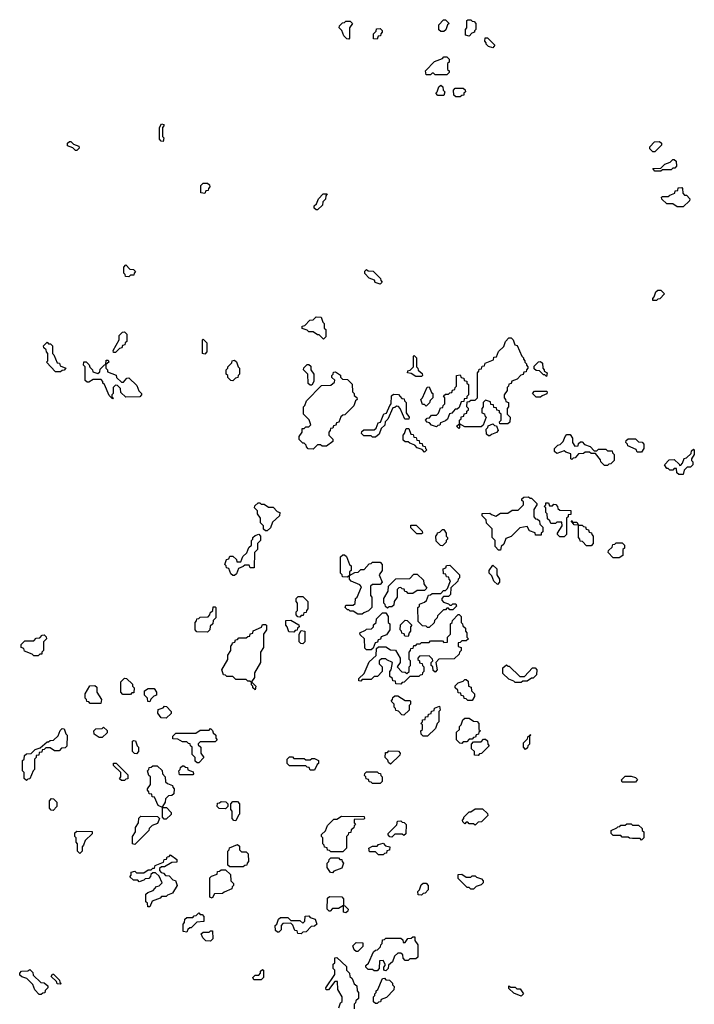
# Model space of a CAD drawing. Extents: x 2776963 to 2884430, y 684484 to 829250.
# Tile 100 of 256: x 2862280 to 2866820, y 763895 to 770520. Entities that reach past the tile are written whole.
import ezdxf

# ---------------------------------------------------------------- set-up
doc = ezdxf.new("R2010")
doc.units = 0

msp = doc.modelspace()

# ---------------------------------------------------------------- linework, layer by layer
at = {"layer": '0CON20XD'}
for points in [[(2864495, 770390), (2864481.7, 770391.7), (2864461.7, 770411.7), (2864448.3, 770448.3), (2864430, 770465), (2864431.7, 770478.3), (2864451.7, 770498.3), (2864465, 770500), (2864475, 770510), (2864505, 770510), (2864520, 770495), (2864500, 770465), (2864500, 770395), (2864495, 770390)], [(2865135, 770440), (2865115, 770440), (2865101.7, 770451.7), (2865100, 770485), (2865131.7, 770518.3), (2865145, 770520), (2865170, 770495), (2865160, 770485), (2865148.3, 770451.7), (2865135, 770440)], [(2865305, 770410), (2865280, 770415), (2865280, 770455), (2865290, 770465), (2865290, 770515), (2865295, 770520), (2865315, 770520), (2865325, 770510), (2865338.3, 770508.3), (2865350, 770495), (2865350, 770455), (2865340, 770445), (2865340, 770435), (2865321.7, 770428.3), (2865305, 770410)], [(2864685, 770390), (2864661.7, 770391.7), (2864660, 770425), (2864678.3, 770441.7), (2864681.7, 770458.3), (2864705, 770460), (2864718.3, 770448.3), (2864720, 770435), (2864710, 770425), (2864708.3, 770411.7), (2864691.7, 770408.3), (2864685, 770390)], [(2865465, 770330), (2865435, 770340), (2865420, 770355), (2865420, 770365), (2865410, 770375), (2865411.7, 770398.3), (2865428.3, 770398.3), (2865478.3, 770348.3), (2865465, 770330)], [(2865155, 770150), (2865075, 770150), (2865065, 770160), (2865055, 770160), (2865045, 770150), (2865015, 770150), (2865010, 770175), (2865071.7, 770238.3), (2865125, 770260), (2865135, 770270), (2865155, 770270), (2865170, 770255), (2865170, 770235), (2865160, 770225), (2865160, 770185), (2865170, 770175), (2865170, 770165), (2865155, 770150)], [(2865135, 770010), (2865095, 770010), (2865080, 770025), (2865090, 770035), (2865101.7, 770068.3), (2865115, 770080), (2865128.3, 770068.3), (2865130, 770045), (2865140, 770035), (2865135, 770010)], [(2865245, 770000), (2865215, 770000), (2865201.7, 770011.7), (2865200, 770045), (2865211.7, 770058.3), (2865265, 770060), (2865278.3, 770048.3), (2865280, 770035), (2865270, 770025), (2865268.3, 770011.7), (2865255, 770010), (2865245, 770000)], [(2863245, 769700), (2863231.7, 769701.7), (2863220, 769715), (2863220, 769795), (2863235, 769820), (2863250, 769815), (2863250, 769805), (2863240, 769795), (2863240, 769735), (2863250, 769725), (2863245, 769700)], [(2862665, 769640), (2862655, 769640), (2862638.3, 769658.3), (2862601.7, 769671.7), (2862601.7, 769688.3), (2862615, 769700), (2862625, 769700), (2862641.7, 769681.7), (2862678.3, 769668.3), (2862680, 769655), (2862665, 769640)], [(2866555, 769630), (2866541.7, 769631.7), (2866521.7, 769651.7), (2866520, 769665), (2866551.7, 769698.3), (2866585, 769700), (2866598.3, 769688.3), (2866600, 769675), (2866555, 769630)], [(2866595, 769500), (2866555, 769500), (2866541.7, 769518.3), (2866595, 769520), (2866621.7, 769548.3), (2866658.3, 769561.7), (2866675, 769580), (2866685, 769580), (2866698.3, 769568.3), (2866700, 769535), (2866688.3, 769521.7), (2866675, 769520), (2866665, 769510), (2866605, 769510), (2866595, 769500)], [(2863525, 769350), (2863500, 769355), (2863500, 769405), (2863515, 769420), (2863545, 769420), (2863558.3, 769408.3), (2863560, 769395), (2863550, 769385), (2863548.3, 769371.7), (2863531.7, 769368.3), (2863525, 769350)], [(2866745, 769260), (2866705, 769260), (2866675, 769280), (2866635, 769280), (2866601.7, 769311.7), (2866600, 769325), (2866605, 769330), (2866645, 769330), (2866655, 769340), (2866688.3, 769351.7), (2866691.7, 769368.3), (2866708.3, 769371.7), (2866711.7, 769388.3), (2866735, 769390), (2866740, 769385), (2866741.7, 769351.7), (2866755, 769340), (2866768.3, 769338.3), (2866790, 769315), (2866788.3, 769301.7), (2866745, 769260)], [(2864285, 769240), (2864275, 769240), (2864261.7, 769251.7), (2864261.7, 769268.3), (2864278.3, 769281.7), (2864290, 769315), (2864321.7, 769348.3), (2864348.3, 769348.3), (2864340, 769335), (2864338.3, 769311.7), (2864320, 769295), (2864318.3, 769271.7), (2864285, 769240)], [(2863015, 768790), (2862991.7, 768791.7), (2862990, 768805), (2862980, 768815), (2862980, 768855), (2862995, 768870), (2863021.7, 768841.7), (2863045, 768840), (2863060, 768825), (2863050, 768815), (2863048.3, 768801.7), (2863025, 768800), (2863015, 768790)], [(2864705, 768740), (2864671.7, 768751.7), (2864668.3, 768768.3), (2864631.7, 768781.7), (2864601.7, 768811.7), (2864601.7, 768828.3), (2864615, 768840), (2864625, 768830), (2864658.3, 768828.3), (2864708.3, 768778.3), (2864710, 768765), (2864720, 768755), (2864705, 768740)], [(2866565, 768630), (2866541.7, 768631.7), (2866540, 768645), (2866550, 768655), (2866561.7, 768688.3), (2866575, 768700), (2866595, 768700), (2866620, 768675), (2866588.3, 768641.7), (2866575, 768640), (2866565, 768630)], [(2864325, 768370), (2864295, 768400), (2864285, 768400), (2864255, 768420), (2864225, 768420), (2864215, 768430), (2864181.7, 768441.7), (2864181.7, 768458.3), (2864198.3, 768461.7), (2864231.7, 768498.3), (2864255, 768500), (2864275, 768520), (2864308.3, 768518.3), (2864320, 768485), (2864330, 768475), (2864330, 768445), (2864340, 768435), (2864340, 768385), (2864325, 768370)], [(2862925, 768280), (2862911.7, 768281.7), (2862910, 768295), (2862950, 768365), (2862950, 768395), (2862971.7, 768418.3), (2862985, 768420), (2863000, 768405), (2863000, 768355), (2862990, 768345), (2862988.3, 768331.7), (2862971.7, 768328.3), (2862968.3, 768311.7), (2862951.7, 768308.3), (2862925, 768280)], [(2863525, 768270), (2863510, 768275), (2863510, 768365), (2863515, 768370), (2863540, 768345), (2863540, 768285), (2863525, 768270)], [(2865235, 767770), (2865220, 767785), (2865240, 767800), (2865240, 767825), (2865250, 767835), (2865251.7, 767848.3), (2865268.3, 767851.7), (2865271.7, 767868.3), (2865288.3, 767871.7), (2865290, 767885), (2865300, 767895), (2865300, 767905), (2865290, 767915), (2865291.7, 767948.3), (2865305, 767950), (2865315, 767960), (2865345, 767960), (2865360, 767975), (2865360, 768145), (2865370, 768155), (2865371.7, 768168.3), (2865388.3, 768171.7), (2865391.7, 768188.3), (2865408.3, 768191.7), (2865411.7, 768208.3), (2865468.3, 768231.7), (2865471.7, 768248.3), (2865488.3, 768251.7), (2865501.7, 768288.3), (2865538.3, 768321.7), (2865550, 768355), (2865571.7, 768378.3), (2865588.3, 768378.3), (2865600, 768365), (2865611.7, 768331.7), (2865628.3, 768328.3), (2865660, 768255), (2865670, 768245), (2865670, 768235), (2865680, 768225), (2865680, 768215), (2865690, 768205), (2865690, 768195), (2865700, 768185), (2865700, 768175), (2865690, 768165), (2865688.3, 768151.7), (2865671.7, 768148.3), (2865668.3, 768131.7), (2865651.7, 768128.3), (2865628.3, 768101.7), (2865591.7, 768088.3), (2865588.3, 768071.7), (2865571.7, 768068.3), (2865570, 768055), (2865560, 768045), (2865560, 768025), (2865540, 767995), (2865540, 767975), (2865550, 767965), (2865551.7, 767951.7), (2865570, 767945), (2865570, 767915), (2865560, 767905), (2865560, 767865), (2865580, 767845), (2865578.3, 767811.7), (2865565, 767800), (2865511.7, 767801.7), (2865510, 767815), (2865520, 767825), (2865520, 767865), (2865510, 767875), (2865508.3, 767888.3), (2865491.7, 767891.7), (2865488.3, 767908.3), (2865471.7, 767911.7), (2865468.3, 767928.3), (2865451.7, 767931.7), (2865448.3, 767948.3), (2865415, 767960), (2865400, 767945), (2865400, 767915), (2865390, 767905), (2865390, 767875), (2865408.3, 767868.3), (2865410, 767855), (2865420, 767845), (2865398.3, 767791.7), (2865385, 767780), (2865275, 767780), (2865240, 767800), (2865240, 767775), (2865235, 767770)], [(2862555, 768150), (2862521.7, 768151.7), (2862460, 768215), (2862470, 768225), (2862470, 768275), (2862460, 768285), (2862458.3, 768298.3), (2862441.7, 768311.7), (2862440, 768325), (2862465, 768350), (2862475, 768340), (2862488.3, 768338.3), (2862500, 768325), (2862500, 768275), (2862510, 768265), (2862531.7, 768211.7), (2862548.3, 768208.3), (2862551.7, 768191.7), (2862590, 768175), (2862578.3, 768161.7), (2862565, 768160), (2862555, 768150)], [(2864985, 768120), (2864945, 768120), (2864915, 768140), (2864890, 768145), (2864891.7, 768158.3), (2864908.3, 768161.7), (2864930, 768185), (2864930, 768255), (2864935, 768260), (2864950, 768245), (2864950, 768185), (2864960, 768175), (2864961.7, 768161.7), (2864988.3, 768138.3), (2864990, 768125), (2864985, 768120)], [(2862905, 767970), (2862881.7, 767991.7), (2862850, 768065), (2862840, 768075), (2862840, 768085), (2862828.3, 768098.3), (2862775, 768100), (2862745, 768080), (2862735, 768080), (2862721.7, 768091.7), (2862720, 768185), (2862710, 768195), (2862711.7, 768218.3), (2862728.3, 768218.3), (2862748.3, 768198.3), (2862751.7, 768181.7), (2862770, 768165), (2862771.7, 768151.7), (2862805, 768140), (2862818.3, 768151.7), (2862821.7, 768168.3), (2862851.7, 768198.3), (2862860, 768200), (2862861.7, 768228.3), (2862875, 768230), (2862880, 768215), (2862860, 768200), (2862860, 768175), (2862870, 768165), (2862871.7, 768151.7), (2862928.3, 768128.3), (2862931.7, 768111.7), (2862965, 768080), (2862978.3, 768081.7), (2863001.7, 768108.3), (2863015, 768110), (2863068.3, 768058.3), (2863081.7, 768021.7), (2863100, 768005), (2863100, 767995), (2863088.3, 767981.7), (2862995, 767980), (2862961.7, 768011.7), (2862958.3, 768038.3), (2862938.3, 768058.3), (2862925, 768060), (2862910, 768045), (2862910, 768005), (2862900, 767995), (2862900, 767980), (2862910, 767975), (2862905, 767970)], [(2863715, 768090), (2863701.7, 768091.7), (2863681.7, 768111.7), (2863680, 768125), (2863670, 768135), (2863670, 768165), (2863680, 768175), (2863680, 768185), (2863708.3, 768211.7), (2863710, 768225), (2863725, 768230), (2863738.3, 768218.3), (2863750, 768185), (2863760, 768175), (2863760, 768135), (2863750, 768125), (2863748.3, 768111.7), (2863731.7, 768108.3), (2863715, 768090)], [(2864245, 768060), (2864235, 768060), (2864221.7, 768071.7), (2864220, 768135), (2864190, 768165), (2864191.7, 768178.3), (2864215, 768200), (2864225, 768200), (2864238.3, 768188.3), (2864240, 768165), (2864260, 768135), (2864260, 768085), (2864245, 768060)], [(2865825, 768120), (2865815, 768130), (2865805, 768130), (2865778.3, 768158.3), (2865755, 768160), (2865741.7, 768171.7), (2865741.7, 768188.3), (2865771.7, 768218.3), (2865785, 768220), (2865798.3, 768208.3), (2865800, 768175), (2865810, 768165), (2865810, 768155), (2865830, 768145), (2865825, 768120)], [(2864255, 767630), (2864221.7, 767631.7), (2864210, 767645), (2864208.3, 767658.3), (2864195, 767670), (2864185, 767670), (2864160, 767695), (2864160, 767715), (2864180, 767745), (2864181.7, 767768.3), (2864195, 767770), (2864205, 767780), (2864225, 767780), (2864240, 767795), (2864228.3, 767828.3), (2864190, 767865), (2864190, 767915), (2864200, 767925), (2864210, 767955), (2864311.7, 768058.3), (2864375, 768060), (2864398.3, 768081.7), (2864400, 768095), (2864381.7, 768111.7), (2864380, 768125), (2864390, 768135), (2864391.7, 768148.3), (2864405, 768150), (2864438.3, 768128.3), (2864440, 768115), (2864451.7, 768101.7), (2864485, 768100), (2864518.3, 768068.3), (2864520, 768015), (2864530, 768005), (2864531.7, 767991.7), (2864548.3, 767978.3), (2864550, 767965), (2864540, 767955), (2864528.3, 767921.7), (2864468.3, 767861.7), (2864455, 767860), (2864441.7, 767848.3), (2864428.3, 767811.7), (2864411.7, 767808.3), (2864408.3, 767791.7), (2864391.7, 767788.3), (2864388.3, 767771.7), (2864371.7, 767768.3), (2864370, 767755), (2864360, 767745), (2864360, 767725), (2864388.3, 767698.3), (2864388.3, 767681.7), (2864345, 767650), (2864315, 767650), (2864305, 767660), (2864285, 767660), (2864255, 767630)], [(2865085, 767780), (2865051.7, 767791.7), (2865038.3, 767808.3), (2865021.7, 767811.7), (2865010, 767825), (2865021.7, 767838.3), (2865038.3, 767841.7), (2865051.7, 767858.3), (2865085, 767860), (2865098.3, 767871.7), (2865111.7, 767908.3), (2865128.3, 767911.7), (2865130, 767925), (2865140, 767935), (2865140, 767975), (2865131.7, 767988.3), (2865145, 768000), (2865165, 768000), (2865175, 768010), (2865188.3, 768011.7), (2865191.7, 768028.3), (2865208.3, 768031.7), (2865210, 768045), (2865220, 768055), (2865220, 768125), (2865245, 768130), (2865251.7, 768111.7), (2865268.3, 768108.3), (2865271.7, 768091.7), (2865288.3, 768088.3), (2865290, 768075), (2865300, 768065), (2865300, 767995), (2865290, 767985), (2865288.3, 767971.7), (2865271.7, 767968.3), (2865268.3, 767951.7), (2865251.7, 767948.3), (2865238.3, 767911.7), (2865225, 767900), (2865211.7, 767898.3), (2865188.3, 767871.7), (2865171.7, 767868.3), (2865158.3, 767831.7), (2865145, 767820), (2865111.7, 767808.3), (2865108.3, 767791.7), (2865095, 767790), (2865085, 767780)], [(2865015, 767920), (2865005, 767930), (2864991.7, 767931.7), (2864980, 767965), (2864990, 767975), (2865021.7, 768048.3), (2865035, 768050), (2865051.7, 768011.7), (2865060, 768005), (2865060, 767975), (2865041.7, 767958.3), (2865038.3, 767941.7), (2865015, 767920)], [(2864675, 767710), (2864655, 767710), (2864645, 767720), (2864595, 767720), (2864580, 767735), (2864581.7, 767748.3), (2864595, 767760), (2864665, 767760), (2864678.3, 767771.7), (2864691.7, 767808.3), (2864708.3, 767811.7), (2864731.7, 767868.3), (2864748.3, 767871.7), (2864770, 767925), (2864780, 767935), (2864781.7, 767988.3), (2864795, 768000), (2864828.3, 767998.3), (2864851.7, 767971.7), (2864868.3, 767968.3), (2864870, 767955), (2864880, 767945), (2864880, 767875), (2864900, 767845), (2864898.3, 767831.7), (2864871.7, 767831.7), (2864840, 767905), (2864828.3, 767918.3), (2864815, 767920), (2864805, 767910), (2864791.7, 767908.3), (2864758.3, 767831.7), (2864740, 767815), (2864738.3, 767791.7), (2864711.7, 767768.3), (2864698.3, 767731.7), (2864675, 767710)], [(2865785, 767980), (2865755, 767980), (2865730, 768005), (2865745, 768020), (2865825, 768020), (2865830, 768015), (2865828.3, 768001.7), (2865795, 767990), (2865785, 767980)], [(2865445, 767720), (2865435, 767720), (2865421.7, 767731.7), (2865420, 767765), (2865430, 767775), (2865431.7, 767788.3), (2865465, 767800), (2865475, 767790), (2865488.3, 767788.3), (2865500, 767755), (2865488.3, 767741.7), (2865455, 767730), (2865445, 767720)], [(2865005, 767610), (2864988.3, 767628.3), (2864955, 767640), (2864938.3, 767658.3), (2864905, 767670), (2864895, 767680), (2864875, 767680), (2864861.7, 767691.7), (2864860, 767725), (2864870, 767735), (2864881.7, 767768.3), (2864898.3, 767768.3), (2864911.7, 767731.7), (2864928.3, 767728.3), (2864931.7, 767711.7), (2864948.3, 767708.3), (2864951.7, 767691.7), (2864968.3, 767688.3), (2864971.7, 767671.7), (2864988.3, 767668.3), (2864991.7, 767651.7), (2865008.3, 767648.3), (2865010, 767635), (2865020, 767625), (2865005, 767610)], [(2866235, 767520), (2866215, 767520), (2866190, 767545), (2866188.3, 767558.3), (2866155, 767600), (2866125, 767600), (2866115, 767610), (2866085, 767610), (2866075, 767600), (2866041.7, 767598.3), (2866018.3, 767571.7), (2866005, 767570), (2865995, 767560), (2865990, 767565), (2865988.3, 767598.3), (2865955, 767610), (2865945, 767620), (2865895, 767600), (2865880, 767615), (2865880, 767635), (2865901.7, 767658.3), (2865918.3, 767661.7), (2865938.3, 767681.7), (2865950, 767715), (2865961.7, 767728.3), (2865985, 767730), (2866000, 767705), (2866000, 767675), (2866015, 767650), (2866038.3, 767651.7), (2866041.7, 767668.3), (2866055, 767680), (2866065, 767680), (2866081.7, 767661.7), (2866118.3, 767648.3), (2866145, 767620), (2866165, 767620), (2866175, 767630), (2866225, 767630), (2866235, 767620), (2866268.3, 767618.3), (2866270, 767605), (2866280, 767595), (2866280, 767555), (2866258.3, 767531.7), (2866245, 767530), (2866235, 767520)], [(2866465, 767610), (2866435, 767610), (2866428.3, 767628.3), (2866371.7, 767651.7), (2866370, 767665), (2866360, 767675), (2866361.7, 767688.3), (2866375, 767700), (2866425, 767700), (2866445, 767680), (2866468.3, 767678.3), (2866480, 767665), (2866480, 767635), (2866465, 767610)], [(2866745, 767460), (2866715, 767460), (2866701.7, 767471.7), (2866700, 767500), (2866685, 767500), (2866675, 767490), (2866655, 767490), (2866645, 767500), (2866635, 767500), (2866620, 767525), (2866651.7, 767558.3), (2866685, 767560), (2866718.3, 767528.3), (2866720, 767520), (2866728.3, 767521.7), (2866740, 767535), (2866751.7, 767568.3), (2866768.3, 767571.7), (2866798.3, 767601.7), (2866801.7, 767618.3), (2866815, 767630), (2866820, 767625), (2866820, 767595), (2866800, 767565), (2866800, 767555), (2866810, 767545), (2866810, 767525), (2866795, 767510), (2866771.7, 767508.3), (2866751.7, 767488.3), (2866745, 767460)], [(2865515, 766950), (2865501.7, 766951.7), (2865480, 766975), (2865480, 767015), (2865460, 767035), (2865460, 767095), (2865421.7, 767131.7), (2865420, 767155), (2865391.7, 767181.7), (2865391.7, 767198.3), (2865445, 767200), (2865455, 767190), (2865485, 767180), (2865515, 767200), (2865565, 767200), (2865595, 767220), (2865635, 767220), (2865670, 767255), (2865670, 767275), (2865660, 767285), (2865660, 767295), (2865671.7, 767308.3), (2865705, 767310), (2865715, 767300), (2865725, 767300), (2865760, 767265), (2865760, 767255), (2865740, 767225), (2865740, 767175), (2865751.7, 767161.7), (2865765, 767160), (2865778.3, 767148.3), (2865780, 767125), (2865800, 767105), (2865800, 767075), (2865790, 767065), (2865788.3, 767051.7), (2865751.7, 767051.7), (2865748.3, 767068.3), (2865711.7, 767081.7), (2865695, 767110), (2865645, 767100), (2865588.3, 767041.7), (2865551.7, 767028.3), (2865538.3, 766991.7), (2865520, 766975), (2865515, 766950)], [(2863945, 767080), (2863935, 767080), (2863921.7, 767091.7), (2863920, 767115), (2863900, 767135), (2863900, 767165), (2863880, 767195), (2863880, 767215), (2863860, 767235), (2863861.7, 767248.3), (2863885, 767270), (2863895, 767270), (2863905, 767260), (2863925, 767260), (2863955, 767240), (2863985, 767240), (2864011.7, 767211.7), (2864030, 767205), (2864028.3, 767181.7), (2863981.7, 767138.3), (2863968.3, 767101.7), (2863945, 767080)], [(2865945, 767040), (2865915, 767040), (2865900, 767055), (2865900, 767065), (2865930, 767115), (2865928.3, 767138.3), (2865895, 767140), (2865885, 767130), (2865855, 767130), (2865848.3, 767148.3), (2865831.7, 767161.7), (2865830, 767195), (2865820, 767205), (2865820, 767235), (2865810, 767245), (2865820, 767255), (2865821.7, 767268.3), (2865838.3, 767268.3), (2865845, 767250), (2865865, 767250), (2865875, 767260), (2865888.3, 767258.3), (2865900, 767245), (2865901.7, 767231.7), (2865915, 767220), (2865988.3, 767218.3), (2865988.3, 767191.7), (2865971.7, 767188.3), (2865970, 767175), (2865960, 767165), (2865960, 767055), (2865945, 767040)], [(2864985, 767060), (2864951.7, 767061.7), (2864911.7, 767101.7), (2864911.7, 767118.3), (2864948.3, 767118.3), (2864988.3, 767078.3), (2864990, 767065), (2864985, 767060)], [(2866125, 766980), (2866095, 766980), (2866068.3, 767008.3), (2866051.7, 767011.7), (2866050, 767025), (2866040, 767035), (2866040, 767120), (2866011.7, 767121.7), (2865991.7, 767148.3), (2865998.3, 767148.3), (2866000, 767140), (2866028.3, 767138.3), (2866040, 767120), (2866065, 767120), (2866075, 767110), (2866088.3, 767108.3), (2866091.7, 767091.7), (2866108.3, 767088.3), (2866111.7, 767071.7), (2866128.3, 767068.3), (2866130, 767055), (2866140, 767045), (2866140, 766995), (2866125, 766980)], [(2863725, 766780), (2863715, 766780), (2863701.7, 766791.7), (2863688.3, 766828.3), (2863671.7, 766831.7), (2863670, 766845), (2863660, 766855), (2863671.7, 766888.3), (2863688.3, 766891.7), (2863695, 766910), (2863715, 766910), (2863738.3, 766888.3), (2863741.7, 766871.7), (2863768.3, 766871.7), (2863781.7, 766908.3), (2863808.3, 766931.7), (2863821.7, 766968.3), (2863840, 766985), (2863840, 767015), (2863850, 767025), (2863850, 767035), (2863865, 767050), (2863888.3, 767058.3), (2863900, 767045), (2863900, 767015), (2863880, 766995), (2863880, 766955), (2863860, 766935), (2863858.3, 766831.7), (2863831.7, 766831.7), (2863825, 766850), (2863795, 766850), (2863785, 766840), (2863751.7, 766828.3), (2863738.3, 766791.7), (2863725, 766780)], [(2865125, 766980), (2865111.7, 766981.7), (2865081.7, 767011.7), (2865080, 767045), (2865090, 767055), (2865091.7, 767068.3), (2865108.3, 767071.7), (2865125, 767090), (2865135, 767090), (2865150, 767065), (2865150, 767045), (2865160, 767035), (2865160, 767025), (2865150, 767015), (2865150, 767005), (2865125, 766980)], [(2866315, 766900), (2866275, 766900), (2866240, 766935), (2866241.7, 766948.3), (2866268.3, 766971.7), (2866271.7, 766988.3), (2866285, 766990), (2866295, 767000), (2866335, 767000), (2866350, 766985), (2866350, 766965), (2866340, 766955), (2866340, 766915), (2866315, 766900)], [(2864585, 766520), (2864555, 766520), (2864525, 766540), (2864505, 766540), (2864495, 766550), (2864485, 766550), (2864470, 766565), (2864475, 766580), (2864525, 766580), (2864538.3, 766591.7), (2864540, 766625), (2864550, 766635), (2864580, 766705), (2864568.3, 766718.3), (2864511.7, 766741.7), (2864500, 766755), (2864500, 766780), (2864485, 766770), (2864451.7, 766771.7), (2864450, 766785), (2864440, 766795), (2864440, 766905), (2864455, 766920), (2864465, 766920), (2864478.3, 766908.3), (2864500, 766855), (2864510, 766845), (2864510, 766815), (2864500, 766805), (2864500, 766780), (2864535, 766800), (2864558.3, 766801.7), (2864575, 766820), (2864598.3, 766821.7), (2864631.7, 766858.3), (2864645, 766860), (2864655, 766870), (2864705, 766870), (2864720, 766855), (2864720, 766815), (2864700, 766785), (2864720, 766735), (2864705, 766720), (2864655, 766720), (2864641.7, 766708.3), (2864640, 766645), (2864650, 766635), (2864650, 766565), (2864628.3, 766541.7), (2864595, 766530), (2864585, 766520)], [(2865035, 766430), (2865025, 766430), (2865015, 766440), (2864991.7, 766441.7), (2864961.7, 766471.7), (2864960, 766565), (2864970, 766575), (2864971.7, 766588.3), (2865005, 766600), (2865018.3, 766611.7), (2865031.7, 766648.3), (2865045, 766650), (2865055, 766660), (2865115, 766660), (2865131.7, 766678.3), (2865145, 766680), (2865158.3, 766691.7), (2865180, 766745), (2865170, 766755), (2865168.3, 766768.3), (2865151.7, 766771.7), (2865148.3, 766788.3), (2865131.7, 766791.7), (2865130, 766825), (2865148.3, 766831.7), (2865151.7, 766848.3), (2865175, 766850), (2865240, 766785), (2865240, 766765), (2865230, 766755), (2865228.3, 766741.7), (2865181.7, 766698.3), (2865178.3, 766651.7), (2865165, 766640), (2865131.7, 766638.3), (2865120, 766625), (2865120, 766615), (2865131.7, 766601.7), (2865165, 766590), (2865175, 766580), (2865185, 766580), (2865195, 766590), (2865215, 766590), (2865220, 766575), (2865195, 766550), (2865175, 766550), (2865165, 766560), (2865155, 766560), (2865145, 766550), (2865131.7, 766548.3), (2865091.7, 766508.3), (2865090, 766495), (2865071.7, 766478.3), (2865068.3, 766461.7), (2865035, 766430)], [(2865495, 766720), (2865471.7, 766741.7), (2865458.3, 766778.3), (2865440, 766795), (2865440, 766815), (2865465, 766850), (2865490, 766825), (2865490, 766785), (2865510, 766755), (2865510, 766735), (2865495, 766720)], [(2864755, 766560), (2864741.7, 766571.7), (2864740, 766585), (2864730, 766595), (2864730, 766625), (2864760, 766675), (2864761.7, 766708.3), (2864811.7, 766758.3), (2864905, 766760), (2864931.7, 766788.3), (2864955, 766790), (2864998.3, 766748.3), (2865000, 766725), (2865020, 766695), (2865005, 766680), (2864955, 766680), (2864925, 766660), (2864895, 766660), (2864885, 766670), (2864871.7, 766671.7), (2864868.3, 766688.3), (2864855, 766690), (2864845, 766700), (2864831.7, 766698.3), (2864820, 766685), (2864820, 766635), (2864800, 766605), (2864798.3, 766581.7), (2864785, 766570), (2864765, 766570), (2864755, 766560)], [(2864165, 766500), (2864151.7, 766501.7), (2864140, 766515), (2864140, 766535), (2864150, 766545), (2864150, 766595), (2864140, 766605), (2864140, 766625), (2864155, 766640), (2864185, 766640), (2864220, 766605), (2864220, 766555), (2864210, 766545), (2864208.3, 766531.7), (2864191.7, 766528.3), (2864188.3, 766511.7), (2864175, 766510), (2864165, 766500)], [(2863545, 766400), (2863471.7, 766401.7), (2863460, 766415), (2863460, 766465), (2863470, 766475), (2863471.7, 766488.3), (2863485, 766490), (2863495, 766500), (2863548.3, 766501.7), (2863560, 766515), (2863561.7, 766528.3), (2863580, 766545), (2863581.7, 766568.3), (2863595, 766570), (2863600, 766565), (2863600, 766495), (2863581.7, 766478.3), (2863580, 766455), (2863561.7, 766438.3), (2863560, 766415), (2863545, 766400)], [(2864845, 766050), (2864811.7, 766051.7), (2864808.3, 766068.3), (2864791.7, 766071.7), (2864788.3, 766088.3), (2864771.7, 766101.7), (2864770, 766135), (2864780, 766145), (2864790, 766195), (2864751.7, 766211.7), (2864745, 766220), (2864715, 766220), (2864700, 766205), (2864700, 766185), (2864720, 766165), (2864720, 766135), (2864688.3, 766101.7), (2864665, 766100), (2864645, 766080), (2864585, 766080), (2864575, 766070), (2864561.7, 766071.7), (2864561.7, 766088.3), (2864598.3, 766121.7), (2864631.7, 766198.3), (2864678.3, 766241.7), (2864681.7, 766288.3), (2864695, 766300), (2864745, 766300), (2864775, 766280), (2864808.3, 766278.3), (2864840, 766225), (2864840, 766195), (2864820, 766165), (2864851.7, 766131.7), (2864875, 766130), (2864885, 766120), (2864900, 766135), (2864900, 766165), (2864910, 766175), (2864910, 766205), (2864900, 766215), (2864900, 766265), (2864910, 766275), (2864911.7, 766288.3), (2864928.3, 766291.7), (2864931.7, 766308.3), (2864945, 766310), (2864955, 766320), (2864975, 766320), (2864985, 766330), (2865035, 766330), (2865045, 766340), (2865125, 766340), (2865135, 766330), (2865158.3, 766331.7), (2865160, 766365), (2865180, 766385), (2865180, 766455), (2865190, 766465), (2865191.7, 766478.3), (2865231.7, 766518.3), (2865238.3, 766518.3), (2865250, 766505), (2865250, 766465), (2865260, 766455), (2865261.7, 766441.7), (2865280, 766425), (2865280, 766405), (2865290, 766395), (2865290, 766365), (2865300, 766355), (2865285, 766340), (2865255, 766340), (2865245, 766330), (2865231.7, 766328.3), (2865231.7, 766301.7), (2865250, 766295), (2865250, 766275), (2865240, 766265), (2865238.3, 766251.7), (2865205, 766220), (2865101.7, 766218.3), (2865080, 766195), (2865090, 766145), (2865075, 766130), (2865061.7, 766141.7), (2865060, 766165), (2865050, 766175), (2865050, 766195), (2865060, 766205), (2865058.3, 766218.3), (2865035, 766240), (2864971.7, 766238.3), (2864960, 766225), (2864960, 766215), (2864970, 766205), (2864971.7, 766191.7), (2864988.3, 766188.3), (2864990, 766175), (2865000, 766165), (2865000, 766135), (2864990, 766125), (2864988.3, 766111.7), (2864975, 766110), (2864965, 766100), (2864905, 766100), (2864868.3, 766061.7), (2864855, 766060), (2864845, 766050)], [(2864645, 766280), (2864615, 766280), (2864601.7, 766291.7), (2864600, 766355), (2864571.7, 766381.7), (2864570, 766395), (2864608.3, 766411.7), (2864615, 766420), (2864648.3, 766421.7), (2864660, 766435), (2864661.7, 766448.3), (2864680, 766465), (2864681.7, 766488.3), (2864721.7, 766528.3), (2864745, 766530), (2864760, 766505), (2864760, 766465), (2864770, 766455), (2864770, 766415), (2864748.3, 766381.7), (2864711.7, 766368.3), (2864708.3, 766351.7), (2864691.7, 766348.3), (2864688.3, 766331.7), (2864671.7, 766328.3), (2864658.3, 766291.7), (2864645, 766280)], [(2863865, 766010), (2863850, 766025), (2863850, 766035), (2863840, 766045), (2863840, 766060), (2863828.3, 766068.3), (2863815, 766070), (2863805, 766080), (2863735, 766080), (2863715, 766100), (2863675, 766100), (2863665, 766110), (2863651.7, 766111.7), (2863640, 766145), (2863680, 766215), (2863680, 766245), (2863700, 766275), (2863700, 766305), (2863710, 766315), (2863711.7, 766328.3), (2863728.3, 766331.7), (2863731.7, 766348.3), (2863745, 766350), (2863755, 766360), (2863805, 766360), (2863815, 766370), (2863828.3, 766371.7), (2863831.7, 766388.3), (2863848.3, 766391.7), (2863851.7, 766408.3), (2863908.3, 766431.7), (2863915, 766450), (2863935, 766450), (2863940, 766445), (2863940, 766415), (2863920, 766385), (2863920, 766295), (2863900, 766265), (2863900, 766195), (2863860, 766125), (2863860, 766095), (2863840, 766065), (2863870, 766035), (2863865, 766010)], [(2864125, 766400), (2864091.7, 766401.7), (2864080, 766435), (2864070, 766445), (2864071.7, 766478.3), (2864105, 766480), (2864158.3, 766448.3), (2864160, 766435), (2864150, 766425), (2864148.3, 766411.7), (2864135, 766410), (2864125, 766400)], [(2864895, 766370), (2864871.7, 766371.7), (2864868.3, 766388.3), (2864851.7, 766391.7), (2864850, 766405), (2864840, 766415), (2864841.7, 766448.3), (2864875, 766480), (2864888.3, 766478.3), (2864920, 766445), (2864910, 766435), (2864910, 766405), (2864900, 766395), (2864895, 766370)], [(2862405, 766240), (2862375, 766240), (2862365, 766250), (2862311.7, 766271.7), (2862308.3, 766288.3), (2862290, 766295), (2862290, 766315), (2862315, 766340), (2862375, 766340), (2862391.7, 766358.3), (2862415, 766360), (2862431.7, 766378.3), (2862445, 766380), (2862458.3, 766368.3), (2862460, 766355), (2862440, 766335), (2862440, 766275), (2862430, 766265), (2862428.3, 766251.7), (2862415, 766250), (2862405, 766240)], [(2864185, 766320), (2864171.7, 766321.7), (2864160, 766335), (2864160, 766385), (2864175, 766410), (2864200, 766405), (2864200, 766335), (2864185, 766320)], [(2865655, 766060), (2865615, 766060), (2865605, 766070), (2865571.7, 766081.7), (2865531.7, 766121.7), (2865531.7, 766158.3), (2865555, 766180), (2865565, 766170), (2865575, 766170), (2865645, 766100), (2865678.3, 766101.7), (2865731.7, 766158.3), (2865748.3, 766158.3), (2865760, 766145), (2865758.3, 766111.7), (2865735, 766090), (2865725, 766090), (2865695, 766070), (2865665, 766070), (2865655, 766060)], [(2863025, 765980), (2862975, 765980), (2862960, 765995), (2862960, 766065), (2862985, 766090), (2862998.3, 766088.3), (2863038.3, 766048.3), (2863040, 766035), (2863050, 766025), (2863048.3, 765991.7), (2863035, 765990), (2863025, 765980)], [(2865325, 765940), (2865295, 765940), (2865285, 765950), (2865271.7, 765951.7), (2865268.3, 765968.3), (2865251.7, 765971.7), (2865248.3, 765988.3), (2865231.7, 765991.7), (2865228.3, 766008.3), (2865210, 766025), (2865211.7, 766038.3), (2865231.7, 766058.3), (2865265, 766070), (2865275, 766080), (2865285, 766080), (2865298.3, 766068.3), (2865300, 766035), (2865318.3, 766028.3), (2865320, 766005), (2865340, 765985), (2865340, 765965), (2865325, 765940)], [(2862825, 765920), (2862755, 765920), (2862745, 765930), (2862731.7, 765931.7), (2862730, 765945), (2862720, 765955), (2862720, 765985), (2862751.7, 766038.3), (2862785, 766040), (2862798.3, 766028.3), (2862800, 765995), (2862830, 765945), (2862825, 765920)], [(2863155, 765930), (2863141.7, 765931.7), (2863140, 765955), (2863120, 765975), (2863120, 766005), (2863145, 766020), (2863185, 766020), (2863200, 765995), (2863200, 765975), (2863181.7, 765968.3), (2863161.7, 765948.3), (2863155, 765930)], [(2864865, 765840), (2864851.7, 765841.7), (2864828.3, 765868.3), (2864811.7, 765871.7), (2864810, 765885), (2864800, 765895), (2864800, 765915), (2864780, 765935), (2864790, 765945), (2864791.7, 765958.3), (2864805, 765970), (2864825, 765970), (2864875, 765940), (2864905, 765940), (2864910, 765935), (2864910, 765915), (2864900, 765905), (2864900, 765875), (2864865, 765840)], [(2863265, 765820), (2863231.7, 765821.7), (2863210, 765855), (2863211.7, 765878.3), (2863245, 765890), (2863255, 765900), (2863268.3, 765898.3), (2863300, 765865), (2863298.3, 765851.7), (2863265, 765820)], [(2865025, 765700), (2864995, 765700), (2864981.7, 765711.7), (2864980, 765735), (2864990, 765745), (2864990, 765775), (2864980, 765785), (2864990, 765795), (2864991.7, 765808.3), (2865008.3, 765811.7), (2865011.7, 765828.3), (2865028.3, 765831.7), (2865031.7, 765848.3), (2865048.3, 765851.7), (2865051.7, 765868.3), (2865068.3, 765871.7), (2865071.7, 765888.3), (2865105, 765900), (2865110, 765875), (2865100, 765865), (2865100, 765795), (2865090, 765785), (2865078.3, 765751.7), (2865025, 765700)], [(2865255, 765650), (2865241.7, 765651.7), (2865220, 765675), (2865220, 765725), (2865240, 765745), (2865240, 765765), (2865250, 765775), (2865261.7, 765808.3), (2865275, 765820), (2865305, 765820), (2865335, 765800), (2865358.3, 765798.3), (2865370, 765785), (2865370, 765745), (2865380, 765735), (2865370, 765725), (2865368.3, 765711.7), (2865351.7, 765708.3), (2865348.3, 765691.7), (2865335, 765690), (2865325, 765680), (2865305, 765680), (2865288.3, 765661.7), (2865265, 765660), (2865255, 765650)], [(2862325, 765400), (2862310, 765415), (2862310, 765455), (2862300, 765465), (2862300, 765535), (2862310, 765545), (2862311.7, 765568.3), (2862325, 765580), (2862358.3, 765581.7), (2862385, 765610), (2862418.3, 765621.7), (2862465, 765660), (2862475, 765660), (2862485, 765670), (2862508.3, 765671.7), (2862538.3, 765701.7), (2862551.7, 765738.3), (2862565, 765750), (2862578.3, 765748.3), (2862590, 765715), (2862600, 765705), (2862598.3, 765631.7), (2862585, 765620), (2862561.7, 765618.3), (2862545, 765600), (2862515, 765600), (2862485, 765620), (2862455, 765620), (2862445, 765610), (2862431.7, 765608.3), (2862428.3, 765591.7), (2862411.7, 765588.3), (2862408.3, 765571.7), (2862391.7, 765568.3), (2862390, 765555), (2862380, 765545), (2862380, 765475), (2862370, 765465), (2862348.3, 765411.7), (2862335, 765410), (2862325, 765400)], [(2862835, 765690), (2862815, 765690), (2862781.7, 765711.7), (2862780, 765735), (2862791.7, 765748.3), (2862835, 765750), (2862845, 765760), (2862868.3, 765738.3), (2862868.3, 765721.7), (2862835, 765690)], [(2863485, 765520), (2863475, 765520), (2863461.7, 765531.7), (2863460, 765555), (2863440, 765575), (2863440, 765625), (2863430, 765635), (2863428.3, 765648.3), (2863415, 765650), (2863405, 765660), (2863375, 765660), (2863345, 765680), (2863311.7, 765681.7), (2863311.7, 765698.3), (2863331.7, 765718.3), (2863465, 765720), (2863495, 765740), (2863555, 765740), (2863565, 765750), (2863578.3, 765738.3), (2863581.7, 765721.7), (2863600, 765705), (2863600, 765685), (2863610, 765675), (2863595, 765660), (2863495, 765660), (2863481.7, 765648.3), (2863481.7, 765641.7), (2863500, 765625), (2863500, 765585), (2863520, 765555), (2863485, 765520)], [(2863065, 765580), (2863051.7, 765581.7), (2863040, 765595), (2863040, 765665), (2863045, 765670), (2863058.3, 765668.3), (2863070, 765635), (2863080, 765625), (2863080, 765595), (2863065, 765580)], [(2865365, 765570), (2865341.7, 765571.7), (2865340, 765595), (2865320, 765615), (2865320, 765645), (2865335, 765660), (2865385, 765660), (2865401.7, 765678.3), (2865415, 765680), (2865428.3, 765668.3), (2865430, 765645), (2865440, 765635), (2865388.3, 765581.7), (2865375, 765580), (2865365, 765570)], [(2865685, 765610), (2865670, 765625), (2865670, 765655), (2865698.3, 765681.7), (2865701.7, 765698.3), (2865710, 765700), (2865715, 765710), (2865720, 765705), (2865710, 765700), (2865710, 765645), (2865700, 765635), (2865698.3, 765621.7), (2865685, 765610)], [(2864775, 765510), (2864761.7, 765521.7), (2864758.3, 765538.3), (2864740, 765555), (2864741.7, 765588.3), (2864755, 765590), (2864765, 765600), (2864828.3, 765598.3), (2864840, 765585), (2864838.3, 765571.7), (2864775, 765510)], [(2864265, 765470), (2864235, 765470), (2864228.3, 765488.3), (2864215, 765490), (2864205, 765500), (2864095, 765500), (2864080, 765515), (2864080, 765545), (2864095, 765560), (2864115, 765560), (2864125, 765550), (2864195, 765550), (2864205, 765540), (2864235, 765540), (2864245, 765550), (2864265, 765550), (2864290, 765535), (2864290, 765515), (2864281.7, 765508.3), (2864265, 765470)], [(2862985, 765400), (2862965, 765400), (2862951.7, 765411.7), (2862960, 765425), (2862960, 765455), (2862911.7, 765501.7), (2862911.7, 765518.3), (2862928.3, 765518.3), (2863008.3, 765438.3), (2863008.3, 765411.7), (2862995, 765410), (2862985, 765400)], [(2863265, 765140), (2863251.7, 765141.7), (2863240, 765155), (2863240, 765220), (2863211.7, 765231.7), (2863188.3, 765288.3), (2863171.7, 765291.7), (2863168.3, 765308.3), (2863151.7, 765311.7), (2863150, 765325), (2863140, 765335), (2863140, 765345), (2863160, 765375), (2863160, 765425), (2863150, 765435), (2863140, 765465), (2863150, 765475), (2863151.7, 765488.3), (2863165, 765490), (2863175, 765500), (2863205, 765500), (2863238.3, 765468.3), (2863240, 765445), (2863260, 765425), (2863261.7, 765391.7), (2863275, 765380), (2863308.3, 765368.3), (2863310, 765355), (2863320, 765345), (2863318.3, 765311.7), (2863305, 765300), (2863281.7, 765298.3), (2863261.7, 765278.3), (2863260, 765255), (2863240, 765225), (2863240, 765220), (2863268.3, 765218.3), (2863300, 765185), (2863298.3, 765171.7), (2863265, 765140)], [(2863445, 765440), (2863355, 765440), (2863350, 765465), (2863360, 765475), (2863361.7, 765488.3), (2863375, 765500), (2863385, 765500), (2863395, 765490), (2863408.3, 765488.3), (2863411.7, 765471.7), (2863448.3, 765458.3), (2863450, 765445), (2863445, 765440)], [(2864705, 765380), (2864655, 765380), (2864645, 765390), (2864631.7, 765391.7), (2864628.3, 765408.3), (2864611.7, 765411.7), (2864610, 765425), (2864600, 765435), (2864601.7, 765448.3), (2864615, 765460), (2864685, 765460), (2864695, 765450), (2864708.3, 765448.3), (2864710, 765435), (2864720, 765425), (2864720, 765395), (2864705, 765380)], [(2866425, 765390), (2866335, 765390), (2866330, 765405), (2866355, 765430), (2866395, 765430), (2866425, 765420), (2866438.3, 765408.3), (2866425, 765390)], [(2862505, 765200), (2862491.7, 765201.7), (2862480, 765215), (2862480, 765265), (2862495, 765280), (2862508.3, 765278.3), (2862530, 765255), (2862530, 765225), (2862505, 765200)], [(2863665, 765210), (2863621.7, 765211.7), (2863610, 765225), (2863611.7, 765248.3), (2863625, 765250), (2863635, 765260), (2863668.3, 765258.3), (2863680, 765245), (2863680, 765225), (2863665, 765210)], [(2863735, 765130), (2863721.7, 765131.7), (2863710, 765145), (2863710, 765195), (2863700, 765205), (2863700, 765245), (2863715, 765260), (2863745, 765260), (2863760, 765245), (2863760, 765175), (2863751.7, 765168.3), (2863735, 765130)], [(2865345, 765100), (2865335, 765110), (2865305, 765110), (2865295, 765120), (2865285, 765120), (2865275, 765110), (2865261.7, 765121.7), (2865260, 765135), (2865270, 765145), (2865270, 765155), (2865305, 765190), (2865315, 765190), (2865345, 765210), (2865395, 765210), (2865428.3, 765178.3), (2865430, 765165), (2865388.3, 765121.7), (2865365, 765120), (2865345, 765100)], [(2863055, 764970), (2863040, 764975), (2863040, 765025), (2863060, 765055), (2863060, 765085), (2863080, 765115), (2863081.7, 765148.3), (2863095, 765160), (2863208.3, 765158.3), (2863220, 765145), (2863208.3, 765111.7), (2863171.7, 765098.3), (2863151.7, 765078.3), (2863150, 765065), (2863055, 764970)], [(2864455, 764920), (2864375, 764920), (2864365, 764930), (2864351.7, 764931.7), (2864348.3, 764948.3), (2864331.7, 764951.7), (2864330, 764965), (2864320, 764975), (2864320, 765015), (2864310, 765025), (2864311.7, 765038.3), (2864338.3, 765061.7), (2864351.7, 765098.3), (2864395, 765140), (2864415, 765140), (2864445, 765160), (2864598.3, 765158.3), (2864600, 765145), (2864595, 765140), (2864531.7, 765138.3), (2864530, 765115), (2864540, 765105), (2864530, 765095), (2864528.3, 765081.7), (2864511.7, 765068.3), (2864508.3, 765051.7), (2864491.7, 765048.3), (2864490, 765035), (2864480, 765025), (2864480, 764945), (2864455, 764920)], [(2864785, 765020), (2864771.7, 765021.7), (2864760, 765035), (2864760, 765045), (2864818.3, 765101.7), (2864821.7, 765128.3), (2864845, 765130), (2864855, 765120), (2864868.3, 765118.3), (2864880, 765105), (2864878.3, 765041.7), (2864865, 765030), (2864855, 765040), (2864805, 765040), (2864785, 765020)], [(2862685, 764910), (2862670, 764925), (2862670, 764975), (2862660, 764985), (2862660, 765015), (2862650, 765025), (2862651.7, 765048.3), (2862665, 765060), (2862768.3, 765058.3), (2862768.3, 765041.7), (2862721.7, 764998.3), (2862710, 764965), (2862700, 764955), (2862700, 764925), (2862685, 764910)], [(2866465, 765000), (2866455, 765010), (2866405, 765010), (2866383, 765013), (2866375, 765020), (2866335, 765020), (2866325, 765030), (2866275, 765030), (2866260, 765045), (2866260, 765065), (2866298.3, 765081.7), (2866305, 765090), (2866318.3, 765091.7), (2866325, 765100), (2866355, 765100), (2866365, 765110), (2866395, 765110), (2866405, 765100), (2866445, 765100), (2866468.3, 765078.3), (2866470, 765065), (2866480, 765055), (2866480, 765015), (2866465, 765000)], [(2863785, 764820), (2863695, 764820), (2863681.7, 764831.7), (2863680, 764925), (2863690, 764935), (2863691.7, 764948.3), (2863745, 764970), (2863758.3, 764958.3), (2863760, 764935), (2863771.7, 764921.7), (2863805, 764920), (2863818.3, 764908.3), (2863820, 764855), (2863810, 764845), (2863808.3, 764831.7), (2863795, 764830), (2863785, 764820)], [(2864725, 764900), (2864695, 764900), (2864675, 764920), (2864635, 764920), (2864630, 764945), (2864655, 764960), (2864685, 764960), (2864695, 764970), (2864725, 764980), (2864741.7, 764961.7), (2864770, 764955), (2864768.3, 764931.7), (2864751.7, 764928.3), (2864748.3, 764911.7), (2864735, 764910), (2864725, 764900)], [(2863155, 764550), (2863141.7, 764551.7), (2863140, 764575), (2863130, 764585), (2863130, 764635), (2863141.7, 764648.3), (2863178.3, 764661.7), (2863201.7, 764688.3), (2863218.3, 764691.7), (2863238.3, 764711.7), (2863218.3, 764758.3), (2863195, 764780), (2863175, 764780), (2863161.7, 764768.3), (2863160, 764755), (2863148.3, 764741.7), (2863125, 764740), (2863115, 764730), (2863085, 764720), (2863075, 764730), (2863045, 764730), (2863021.7, 764751.7), (2863030, 764765), (2863030, 764785), (2863055, 764790), (2863065, 764780), (2863115, 764780), (2863145, 764800), (2863165, 764800), (2863175, 764810), (2863188.3, 764811.7), (2863191.7, 764828.3), (2863248.3, 764851.7), (2863251.7, 764868.3), (2863268.3, 764871.7), (2863271.7, 764888.3), (2863285, 764890), (2863295, 764900), (2863338.3, 764868.3), (2863338.3, 764851.7), (2863305, 764850), (2863255, 764820), (2863235, 764820), (2863221.7, 764808.3), (2863220, 764795), (2863231.7, 764781.7), (2863248.3, 764778.3), (2863261.7, 764761.7), (2863285, 764760), (2863311.7, 764731.7), (2863328.3, 764728.3), (2863340, 764695), (2863308.3, 764641.7), (2863275, 764630), (2863265, 764620), (2863235, 764620), (2863225, 764610), (2863171.7, 764588.3), (2863155, 764550)], [(2864385, 764780), (2864371.7, 764781.7), (2864350, 764815), (2864350, 764845), (2864360, 764855), (2864361.7, 764868.3), (2864375, 764880), (2864425, 764880), (2864435, 764870), (2864448.3, 764868.3), (2864450, 764855), (2864460, 764845), (2864448.3, 764811.7), (2864395, 764790), (2864385, 764780)], [(2863575, 764610), (2863560, 764615), (2863560, 764745), (2863571.7, 764758.3), (2863608.3, 764771.7), (2863611.7, 764788.3), (2863625, 764790), (2863635, 764800), (2863665, 764800), (2863698.3, 764768.3), (2863700, 764725), (2863718.3, 764708.3), (2863720, 764695), (2863710, 764685), (2863708.3, 764671.7), (2863655, 764650), (2863645, 764640), (2863591.7, 764638.3), (2863575, 764610)], [(2865335, 764670), (2865315, 764670), (2865305, 764680), (2865291.7, 764681.7), (2865231.7, 764741.7), (2865231.7, 764768.3), (2865255, 764770), (2865285, 764750), (2865315, 764750), (2865325, 764760), (2865345, 764760), (2865355, 764750), (2865388.3, 764738.3), (2865400, 764725), (2865398.3, 764711.7), (2865385, 764700), (2865351.7, 764688.3), (2865335, 764670)], [(2864985, 764630), (2864961.7, 764631.7), (2864960, 764655), (2864970, 764665), (2864981.7, 764698.3), (2864995, 764710), (2865015, 764710), (2865030, 764695), (2865030, 764665), (2865008.3, 764641.7), (2864995, 764640), (2864985, 764630)], [(2864475, 764510), (2864460, 764515), (2864460, 764560), (2864425, 764540), (2864385, 764540), (2864368.3, 764521.7), (2864361.7, 764521.7), (2864350, 764535), (2864351.7, 764608.3), (2864365, 764620), (2864448.3, 764618.3), (2864460, 764605), (2864460, 764560), (2864468.3, 764558.3), (2864490, 764535), (2864488.3, 764521.7), (2864475, 764510)], [(2863405, 764380), (2863380, 764385), (2863380, 764435), (2863390, 764445), (2863391.7, 764468.3), (2863405, 764480), (2863445, 764480), (2863455, 764490), (2863468.3, 764491.7), (2863485, 764510), (2863495, 764500), (2863508.3, 764498.3), (2863520, 764485), (2863518.3, 764451.7), (2863471.7, 764448.3), (2863435, 764410), (2863425, 764410), (2863411.7, 764398.3), (2863405, 764380)], [(2864175, 764370), (2864151.7, 764371.7), (2864148.3, 764388.3), (2864131.7, 764391.7), (2864118.3, 764428.3), (2864105, 764440), (2864051.7, 764438.3), (2864040, 764425), (2864040, 764395), (2864025, 764380), (2864015, 764380), (2864001.7, 764391.7), (2864000, 764425), (2864010, 764435), (2864021.7, 764468.3), (2864035, 764480), (2864085, 764480), (2864105, 764460), (2864165, 764460), (2864185, 764440), (2864200, 764455), (2864201.7, 764488.3), (2864225, 764490), (2864235, 764480), (2864268.3, 764468.3), (2864280, 764435), (2864265, 764420), (2864241.7, 764418.3), (2864208.3, 764381.7), (2864185, 764380), (2864175, 764370)], [(2863565, 764320), (2863531.7, 764321.7), (2863511.7, 764341.7), (2863501.7, 764368.3), (2863515, 764380), (2863555, 764380), (2863565, 764390), (2863578.3, 764388.3), (2863580, 764335), (2863565, 764320)], [(2864745, 764120), (2864730, 764125), (2864730, 764145), (2864740, 764155), (2864740, 764165), (2864725, 764190), (2864701.7, 764188.3), (2864700, 764135), (2864685, 764120), (2864665, 764120), (2864655, 764130), (2864625, 764130), (2864610, 764145), (2864610, 764155), (2864628.3, 764171.7), (2864661.7, 764248.3), (2864675, 764260), (2864688.3, 764261.7), (2864708.3, 764281.7), (2864710, 764295), (2864720, 764305), (2864721.7, 764328.3), (2864735, 764330), (2864745, 764340), (2864845, 764340), (2864858.3, 764328.3), (2864861.7, 764311.7), (2864875, 764310), (2864891.7, 764338.3), (2864915, 764340), (2864925, 764350), (2864938.3, 764348.3), (2864940, 764325), (2864960, 764295), (2864958.3, 764211.7), (2864945, 764200), (2864905, 764200), (2864895, 764190), (2864875, 764190), (2864860, 764205), (2864858.3, 764228.3), (2864845, 764240), (2864825, 764240), (2864801.7, 764218.3), (2864788.3, 764181.7), (2864761.7, 764158.3), (2864760, 764135), (2864745, 764120)], [(2864555, 764250), (2864545, 764250), (2864531.7, 764261.7), (2864521.7, 764288.3), (2864545, 764310), (2864588.3, 764308.3), (2864590, 764285), (2864555, 764250)], [(2864428.3, 763871.7), (2864440, 763905), (2864450, 763915), (2864450, 763945), (2864420, 763995), (2864418.3, 764048.3), (2864401.7, 764048.3), (2864358.3, 763991.7), (2864341.7, 763991.7), (2864340, 764005), (2864400, 764095), (2864400, 764125), (2864390, 764135), (2864390, 764165), (2864400, 764175), (2864401.7, 764208.3), (2864415, 764210), (2864478.3, 764148.3), (2864480, 764125), (2864500, 764105), (2864501.7, 764081.7), (2864518.3, 764068.3), (2864531.7, 764031.7), (2864548.3, 764018.3), (2864550, 763985), (2864560, 763975), (2864560, 763935), (2864541.7, 763918.3), (2864540, 763905), (2864530, 763895), (2864530, 763865)], [(2862425, 763960), (2862411.7, 763961.7), (2862381.7, 763991.7), (2862368.3, 764028.3), (2862328.3, 764068.3), (2862295, 764080), (2862281.7, 764091.7), (2862280, 764105), (2862291.7, 764118.3), (2862335, 764120), (2862348.3, 764128.3), (2862368.3, 764108.3), (2862371.7, 764091.7), (2862421.7, 764041.7), (2862445, 764040), (2862468.3, 764018.3), (2862470, 764005), (2862451.7, 763988.3), (2862448.3, 763971.7), (2862435, 763970), (2862425, 763960)], [(2863905, 764060), (2863855, 764060), (2863850, 764075), (2863865, 764090), (2863888.3, 764091.7), (2863900, 764105), (2863901.7, 764118.3), (2863915, 764130), (2863920, 764125), (2863920, 764075), (2863905, 764060)], [(2862555, 764030), (2862531.7, 764031.7), (2862528.3, 764048.3), (2862491.7, 764081.7), (2862501.7, 764098.3), (2862508.3, 764098.3), (2862548.3, 764058.3), (2862550, 764045), (2862560, 764035), (2862555, 764030)], [(2864685, 763900), (2864675, 763900), (2864661.7, 763911.7), (2864660, 763945), (2864670, 763955), (2864670, 763965), (2864680, 763975), (2864680, 763985), (2864690, 763995), (2864721.7, 764068.3), (2864735, 764070), (2864745, 764060), (2864768.3, 764058.3), (2864788.3, 764038.3), (2864790, 764025), (2864800, 764015), (2864798.3, 763991.7), (2864748.3, 763941.7), (2864711.7, 763928.3), (2864708.3, 763911.7), (2864695, 763910), (2864685, 763900)], [(2865655, 763950), (2865605, 763970), (2865571.7, 764001.7), (2865571.7, 764018.3), (2865585, 764010), (2865615, 764010), (2865625, 764000), (2865648.3, 763998.3), (2865670, 763965), (2865655, 763950)]]:
    msp.add_lwpolyline(points, dxfattribs=at)

doc.saveas('drawing.dxf')
